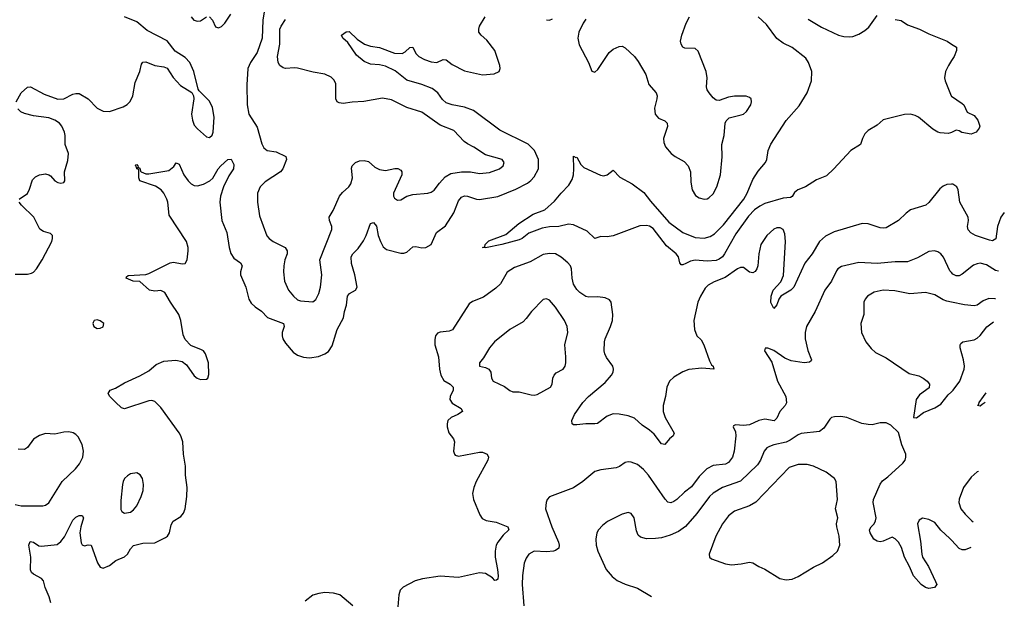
# Model space of a CAD drawing. Header units: inches. Extents: x 884691 to 1028259, y 526745 to 653629.
# Tile 144 of 241: x 993859 to 1000348, y 560813 to 564632. Entities that reach past the tile are written whole.
import ezdxf

# ---------------------------------------------------------------- set-up
doc = ezdxf.new("R2010")
doc.units = ezdxf.units.IN
doc.header["$MEASUREMENT"] = 0
doc.layers.add('A9596', color=7, linetype='Continuous')
doc.layers.add('B0506', color=7, linetype='Continuous')

msp = doc.modelspace()

# ---------------------------------------------------------------- linework, layer by layer
at = {"layer": 'A9596', "color": 6}
for points, elevation in [([(995480.8, 564750), (995461.7, 564630), (995457.6, 564510), (995424.3, 564415.7), (995380.2, 564350), (995363.3, 564310), (995356.5, 564203.5), (995359.3, 564070), (995369.9, 564010), (995423.7, 563923.7), (995454.5, 563814.5), (995467.9, 563787.9), (995490, 563771.2), (995550, 563760.5), (995613.3, 563730), (995616.7, 563710), (995592.3, 563650), (995577.7, 563630), (995476.7, 563563.3), (995443.6, 563530), (995427, 563490), (995426.1, 563430), (995440.3, 563340.3), (995488.5, 563208.5), (995502.9, 563190), (995529.9, 563169.9), (995608.4, 563130), (995621.8, 563110), (995621.3, 563090), (995606.9, 563050), (995599.5, 563010), (995598.6, 562970), (995604.8, 562910), (995630, 562850), (995662.6, 562810), (995690, 562787.2), (995710, 562780.2), (995790, 562773.7), (995810, 562789.2), (995831.5, 562828.5), (995842.6, 562870), (995849.5, 562950), (995838, 563050), (995917.1, 563250), (995917.3, 563270), (995900.1, 563310), (995897.6, 563330), (995924.8, 563375.2), (995966, 563470), (995985.7, 563494.3), (996027.7, 563530), (996042.3, 563550), (996052.7, 563590), (996045.7, 563654.3), (996049.9, 563670), (996071.3, 563690), (996097.7, 563702.3), (996130, 563704.7), (996157, 563697), (996200.1, 563660.1), (996230, 563644), (996270, 563638.9), (996332.1, 563652.1), (996351.1, 563651.1), (996370, 563640.3), (996378, 563630), (996377.3, 563610), (996322.4, 563490), (996322.8, 563470), (996330, 563456.6), (996350, 563442.1), (996370, 563444.8), (996411.3, 563468.7), (996450, 563481.3), (996550, 563489.5), (996570, 563495.5), (996590.8, 563509.2), (996624.9, 563555.1), (996663.3, 563596.7), (996701, 563619), (996770.3, 563630.3), (996830, 563628.7), (996890, 563619), (996954.4, 563625.6), (997020.9, 563650), (997045.3, 563670), (997053.1, 563690), (997038.5, 563710), (996930, 563742.3), (996852.7, 563792.7), (996810, 563813.7), (996787.6, 563830), (996721.4, 563901.4), (996630, 563937.6), (996510, 564022.2), (996410, 564054.3), (996310, 564103.7), (996250, 564116), (996126.5, 564093.5), (996050, 564089.5), (995990, 564079.6), (995963.6, 564083.6), (995951, 564091), (995942.4, 564110), (995942.3, 564210), (995932.6, 564232.6), (995912.4, 564252.4), (995870, 564273.4), (995793.2, 564286.8), (995690, 564312.9), (995670, 564315.5), (995610, 564309.9), (995594.4, 564314.4), (995574, 564330), (995562.3, 564350), (995557.2, 564390), (995573.6, 564470), (995574.1, 564570), (995581.7, 564590), (995610, 564634.4)], 2000), ([(993835.4, 564090), (993869.5, 564150), (993910, 564187.2), (993931.2, 564188.8), (994020.9, 564140.9), (994110, 564109.1), (994150, 564111), (994210, 564140.6), (994230, 564146.7), (994250, 564145.9), (994309.5, 564109.5), (994370, 564049), (994410, 564030.3), (994450, 564027.9), (994542, 564058), (994566.7, 564073.3), (994586.9, 564093.1), (994604.1, 564130), (994620.8, 564219.2), (994650.6, 564290), (994661.6, 564338.4), (994670, 564353.1), (994690, 564354.1), (994750, 564330.4), (994810, 564321.9), (994830, 564313.2), (994871.3, 564251.3), (994918.3, 564198.3), (994993.1, 564153.1), (995004.3, 564130), (995006, 564110), (994991.7, 564010), (994997.8, 563970), (995010, 563937.4), (995030, 563913.3), (995090, 563861.2), (995110, 563856.2), (995128.2, 563871.8), (995135.2, 563890), (995139.9, 563990), (995130, 564052.9), (995110, 564095), (995042.5, 564162.5), (995035.2, 564175.2), (995006.8, 564290), (994980.6, 564350), (994950, 564382.6), (994883.8, 564423.8), (994830, 564492.1), (994699.8, 564559.8), (994630, 564618.2), (994550, 564650.7)], 2000), ([(994064, 560790), (994052.8, 560830), (994026.8, 560890), (994015.1, 560935.1), (994002.8, 560950), (993950, 560977.9), (993937, 560990), (993930, 561006.4), (993933.5, 561090), (993920, 561170), (993927.3, 561192.7), (993950, 561189.7), (993985.5, 561165.5), (994002, 561162), (994106.2, 561173.8), (994130, 561194.8), (994154.4, 561225.6), (994210, 561333.5), (994230, 561355.2), (994250, 561365.6), (994270, 561364.9), (994279, 561350), (994261.4, 561290), (994256.2, 561250), (994264.2, 561184.2), (994270, 561171.8), (994286.1, 561166.1), (994310, 561171), (994330, 561168.6), (994372.3, 561052.3), (994390, 561024.9), (994410, 561018.4), (994450, 561034.6), (994492, 561068), (994550, 561092.2), (994568.8, 561110), (994590, 561145.2), (994610, 561166.8), (994670, 561182.6), (994750, 561185.5), (994819.5, 561220.5), (994832.7, 561230), (994845.7, 561250), (994856.6, 561303.4), (994870, 561327.1), (994920.8, 561359.2), (994939.6, 561380.4), (994950.3, 561409.7), (994961.6, 561490), (994963.2, 561550), (994952, 561630), (994951.7, 561690), (994939.1, 561770), (994933.2, 561850), (994921.3, 561890), (994909.7, 561910), (994790, 562076.7), (994750, 562116.9), (994730, 562123.2), (994710, 562119.7), (994550, 562067.3), (994530, 562075), (994490, 562110.9), (994453.8, 562150), (994442.8, 562170), (994456.3, 562190), (994490, 562203.2), (994550, 562239.3), (994650, 562285.3), (994710, 562318.5), (994759.3, 562360.7), (994810, 562382.8), (994888.2, 562388.2), (994930, 562380.9), (994958.6, 562358.6), (995010, 562284.7), (995027.6, 562270), (995050, 562261.1), (995090, 562263.2), (995098, 562270), (995105.4, 562294.6), (995102.3, 562370), (995084.2, 562430), (995070, 562449.1), (995057.3, 562457.3), (994986, 562486), (994950, 562524.1), (994935.9, 562555.9), (994920.4, 562650), (994908.6, 562690), (994852.2, 562770), (994814.6, 562834.6), (994790, 562848.1), (994750, 562843.8), (994714.6, 562850), (994650, 562906.3), (994607.6, 562910), (994560.4, 562930), (994562.2, 562937.8), (994573.5, 562946.5), (994690, 562952.8), (994710, 562959.1), (994850, 563030.8), (994873.8, 563033.8), (994930, 563023.6), (994950, 563025.9), (994962.8, 563050), (994970.3, 563109.7), (994969.9, 563130.1), (994957.7, 563170), (994844.9, 563344.9), (994834.8, 563430), (994829.8, 563450), (994810, 563488.2), (994790.5, 563510.5), (994755, 563535), (994649.9, 563570), (994644.7, 563590), (994645.1, 563645.1), (994630, 563649.8), (994626.5, 563666.5), (994621.7, 563670), (994623.6, 563676.4), (994630, 563676.9), (994637.3, 563670), (994639.2, 563660.8), (994632.7, 563652.7), (994642, 563658), (994650, 563653.4), (994654.4, 563634.4), (994659.5, 563630), (994690, 563616.3), (994710, 563616.2), (994842.6, 563637.4), (994875.4, 563664.6), (994890, 563689.4), (994910, 563680.2), (994939.9, 563610), (994969.2, 563570), (994990, 563550.1), (995010, 563538.6), (995030, 563536.8), (995071.2, 563548.8), (995112, 563570), (995131.7, 563588.3), (995167.8, 563650), (995185.5, 563670), (995230, 563710.1), (995253.3, 563713.3), (995270, 563677.6), (995268, 563650), (995237.4, 563602.6), (995202.1, 563530), (995183, 563470), (995177.1, 563430), (995192, 563310), (995225.2, 563230), (995239.8, 563130), (995251, 563091), (995270, 563061.7), (995314, 563030), (995325.2, 563010), (995313.7, 562970), (995314.6, 562950), (995350.3, 562870.3), (995370, 562790), (995384.2, 562764.2), (995410, 562739.1), (995452.5, 562712.5), (995493.3, 562670), (995596.8, 562630), (995602.2, 562610), (995589, 562570), (995588.5, 562550), (995593.3, 562530), (995610, 562499.7), (995662.2, 562442.2), (995690, 562422.1), (995730, 562407.7), (995770, 562404.2), (995827.7, 562412.3), (995870.4, 562429.6), (995893.7, 562446.3), (995917.6, 562482.4), (995951.5, 562590), (995992.4, 562667.6), (995999.4, 562710), (996013.3, 562750), (996020, 562810), (996032.2, 562827.8), (996072.7, 562850), (996082.8, 562870), (996068.5, 562950), (996045.6, 563025.6), (996044.2, 563070), (996053.6, 563090), (996090, 563124.3), (996124.5, 563175.5), (996142.2, 563210), (996170, 563289), (996190, 563295.9), (996210, 563272.3), (996222.3, 563210), (996236.1, 563170), (996255.2, 563135.2), (996277.5, 563117.5), (996370, 563093.8), (996390, 563093.5), (996410, 563100.2), (996450, 563135.1), (996470, 563138.5), (996510, 563128.8), (996536.5, 563130), (996571.8, 563150), (996606.9, 563230), (996665.7, 563274.3), (996720.4, 563359.6), (996750, 563438.5), (996770, 563462.2), (996790, 563470.6), (996810, 563469.9), (996870, 563449.1), (996890, 563447.4), (997010, 563466.5), (997130, 563515.6), (997205.2, 563554.8), (997228.6, 563571.4), (997250, 563596.6), (997277.4, 563650), (997278.4, 563710), (997252.2, 563770), (997211.3, 563811.3), (997024.2, 563904.2), (996850, 564032.8), (996790, 564055.8), (996710, 564070.7), (996670, 564084.4), (996646.2, 564106.2), (996615.1, 564150), (996577.9, 564177.9), (996510, 564205.8), (996410, 564233.5), (996334.2, 564294.2), (996270, 564325.9), (996230, 564335.6), (996170, 564339.9), (996130, 564356.8), (996079.2, 564399.2), (996021.2, 564481.2), (995988, 564510), (995980.5, 564530), (996010, 564552.9), (996030, 564555.1), (996083.2, 564503.2), (996131.7, 564471.7), (996170, 564457.9), (996230, 564447.8), (996330, 564410.6), (996379.8, 564410), (996399.5, 564420.5), (996430, 564448.8), (996450, 564450.2), (996470.9, 564410), (996489.4, 564389.4), (996526.3, 564370), (996570, 564354.3), (996609.2, 564350.8), (996650, 564369.6), (996670, 564366.8), (996710, 564336.1), (996790, 564295.7), (996910, 564269.8), (996985.6, 564274.4), (997019.5, 564290), (997026.4, 564310), (997023.2, 564330), (996990, 564428), (996936.8, 564496.8), (996899.8, 564530), (996886, 564550), (996884.3, 564570), (996889.9, 564590), (996927.2, 564650)], 1900), ([(994988.1, 564650), (995007.8, 564630), (995030, 564621.6), (995050, 564625.3), (995090, 564650.1)], 2000), ([(995110, 564650.1), (995130.7, 564630), (995150, 564585.4), (995170, 564578.3), (995190, 564587.5), (995210, 564609.5), (995251.6, 564668.4)], 2000), ([(1000000, 563888.4), (999994.5, 563885.5), (999978.3, 563881.7), (999925.5, 563885.5), (999909.8, 563890), (999877.9, 563910), (999783.2, 563990), (999761.2, 564001.2), (999730, 564009), (999690, 564007.5), (999550, 563972), (999510, 563937.8), (999450, 563901), (999430, 563879), (999412.8, 563850), (999399.8, 563810), (999337.5, 563770), (999225.3, 563650), (999175.9, 563604.1), (999110, 563576.5), (999038.5, 563530), (998988.3, 563511.7), (998966.4, 563493.6), (998950, 563466.8), (998939.1, 563460.9), (998890, 563455.6), (998770, 563420.8), (998736.3, 563403.7), (998701.5, 563378.5), (998662.8, 563337.2), (998579.9, 563220.1), (998504.9, 563090), (998490, 563070), (998470, 563054.2), (998450, 563046.2), (998390, 563041.8), (998310, 563047.8), (998279.5, 563040.5), (998250, 563026.3), (998230, 563017), (998217.6, 563017.6), (998210, 563029), (998200.7, 563070), (998185.8, 563090), (998122.5, 563142.5), (998035.1, 563255.1), (998010.5, 563270.5), (997990, 563275.5), (997946.9, 563273.1), (997770, 563207), (997730, 563201.7), (997690, 563203.2), (997650, 563189.9), (997599, 563239), (997510, 563281.3), (997476, 563284), (997412.7, 563270), (997350, 563267.5), (997302.6, 563257.4), (997215.4, 563224.6), (997171.7, 563190), (997150, 563181.7), (997035.8, 563150), (996928, 563128), (996908.7, 563130), (996925.4, 563134.6), (996926.5, 563150), (996950, 563175), (997063.9, 563216.1), (997148.6, 563290), (997242.5, 563350), (997321.1, 563378.9), (997384.6, 563435.4), (997427.9, 563490), (997477.6, 563542.4), (997500.2, 563579.8), (997508.8, 563610), (997511.9, 563650), (997510, 563733.4), (997524.4, 563724.4), (997530, 563725.5), (997557.9, 563677.9), (997577.7, 563657.7), (997687.4, 563607.4), (997710, 563603.1), (997730, 563608.8), (997770, 563641.3), (997813.7, 563593.7), (997895.6, 563550), (997973.4, 563493.4), (998016.1, 563436.1), (998137.3, 563297.3), (998229, 563229), (998310, 563196.9), (998370, 563192.8), (998410, 563204.3), (998438.5, 563221.5), (998498.6, 563281.4), (998632.3, 563450), (998654.4, 563490), (998690, 563579.8), (998725.4, 563634.6), (998774.1, 563690), (998782.7, 563710), (998792.5, 563770), (998810, 563812.9), (998910, 563967), (998996.6, 564063.4), (999048.1, 564150), (999078.4, 564230), (999080.5, 564290), (999058.4, 564350), (999039.5, 564379.5), (998950, 564448.5), (998890, 564477.7), (998850, 564508), (998780.4, 564600.4), (998726.4, 564650)], 1800), ([(997330, 564632.1), (997350, 564628.7), (997370, 564638)], 1900), ([(997590, 564634.5), (997571.7, 564610), (997544.6, 564550), (997537.1, 564510), (997545.6, 564465.6), (997606.8, 564350), (997630, 564293.1), (997650, 564286), (997670, 564304.8), (997744.3, 564415.7), (997770, 564438.1), (997810, 564456.2), (997830, 564456.9), (997850, 564447.4), (997910, 564388.9), (997936.1, 564356.1), (997986.4, 564270), (998006, 564206), (998054.2, 564150), (998059.8, 564130), (998058.4, 564110), (998042.4, 564050), (998047.3, 564010), (998070, 563983.6), (998110, 563965.5), (998125.3, 563950), (998128.3, 563928.3), (998101.9, 563850), (998103.3, 563823.3), (998114.5, 563794.5), (998152.1, 563750), (998178.3, 563730), (998238.2, 563698.2), (998265.5, 563670), (998280.9, 563630), (998281.7, 563561.7), (998290.3, 563510.3), (998313.5, 563473.5), (998338.1, 563458.1), (998370, 563448.9), (998390, 563451.2), (998401.8, 563458.2), (998430, 563485.5), (998453.6, 563530), (998477.7, 563610), (998489.5, 563729.5), (998486.9, 563810), (998502.4, 563870), (998509.2, 563950), (998514.6, 563965.4), (998534.8, 563985.2), (998615.1, 564004.9), (998630, 564010.4), (998650, 564026.4), (998677, 564070), (998683, 564090), (998679.8, 564110), (998670, 564119.8), (998647.4, 564127.4), (998570, 564128.3), (998530, 564121.4), (998470, 564099.9), (998450, 564102.5), (998430, 564117.7), (998403.4, 564150), (998390.7, 564170), (998385.3, 564190), (998389.6, 564250), (998383.5, 564290), (998330, 564424.5), (998310, 564442.1), (998243.7, 564443.7), (998230, 564450), (998218.8, 564470), (998215.1, 564490), (998222.2, 564530), (998250.9, 564609.1), (998272.9, 564650)], 1900), ([(999056.5, 564636.5), (999142.6, 564582.6), (999255.8, 564530), (999290, 564520.7), (999330, 564518.3), (999350, 564520.7), (999390, 564535.8), (999430, 564560.9), (999456.1, 564583.9), (999510, 564658.7)], 1800), ([(999630, 564632.6), (999667.8, 564627.8), (999710, 564597.6), (999790, 564569.6), (999850, 564539.9), (999971.3, 564490), (1000000, 564471.2)], 1800), ([(1000000, 564362.9), (999979.6, 564330), (999961.7, 564290), (999954.6, 564250), (999957.5, 564230), (999998, 564130), (1000000, 564128.6)], 1800), ([(993855.4, 563450), (993910, 563487.5), (993924.2, 563515.8), (993943.9, 563576.1), (993962.9, 563597.1), (993990, 563610.1), (994030, 563615.5), (994050.1, 563610.1), (994062.5, 563602.5), (994090, 563571.2), (994110, 563560.2), (994130, 563555.4), (994150, 563559.6), (994157.3, 563570), (994155.3, 563630), (994176.8, 563703.2), (994180.8, 563750), (994158.8, 563810), (994159.3, 563870), (994155.4, 563890), (994136.9, 563930), (994120.9, 563950), (994090.6, 563970), (994050, 563984.4), (993950, 563997.9), (993890, 564014.4), (993865.8, 564025.8), (993845.7, 564045.7)], 2000), ([(1000000, 563547.3), (999970, 563545.4), (999945.5, 563534.5), (999923.3, 563516.7), (999850, 563427), (999830.4, 563409.6), (999730, 563378.4), (999701.9, 563358.1), (999650, 563308.9), (999570, 563261.5), (999550, 563257.4), (999530, 563259.9), (999450, 563287.2), (999411.5, 563288.5), (999226.2, 563233.8), (999170, 563206.7), (999130, 563169.6), (999081.7, 563090), (999032.6, 563027.4), (998961.3, 562870), (998940.9, 562850), (998876.5, 562810), (998862.8, 562790), (998850, 562753.3), (998830, 562729.8), (998810, 562767.8), (998811.2, 562810), (998824.7, 562850), (998876.2, 562903.8), (998894, 562946), (998905.2, 563170), (998901.4, 563221.4), (998890.5, 563250.5), (998870, 563260.3), (998850, 563259.6), (998830, 563251.9), (998782.9, 563210), (998743.4, 563150), (998730.1, 563090), (998724.5, 563010), (998717.9, 562990), (998706.3, 562973.7), (998690, 562963), (998670, 562968.1), (998630, 562998.9), (998610, 562999.1), (998590, 562991), (998507.6, 562932.4), (998435.7, 562904.3), (998396.4, 562883.6), (998376.6, 562863.4), (998345, 562810), (998328.7, 562770), (998302.9, 562650), (998305.5, 562590), (998322.8, 562550), (998350, 562522.1), (998368.9, 562490), (998404.5, 562384.5), (998418.5, 562358.5), (998430.6, 562350), (998433.8, 562330), (998355.1, 562335.1), (998270, 562327.5), (998230, 562312), (998170, 562276.6), (998140.8, 562250), (998123.8, 562210), (998116, 562150), (998100.3, 562090), (998100.8, 562050), (998114, 562010), (998171.9, 561908.1), (998166.5, 561890), (998141.6, 561870), (998110, 561834), (998090, 561837.3), (998040.4, 561900.4), (998010, 561928.3), (997961.3, 561961.3), (997910, 562006.4), (997870, 562021.9), (997810, 562033.3), (997770, 562034.9), (997730, 562020.6), (997668.1, 561971.9), (997650, 561968.2), (997590, 561970), (997530, 561961.9), (997510, 561963.4), (997499.8, 561970), (997498.4, 561990), (997514.9, 562030), (997570, 562110.6), (997606.9, 562150), (997717.8, 562242.2), (997758.5, 562290), (997769.4, 562310), (997772.5, 562330), (997767.3, 562350), (997726.8, 562406.8), (997715.5, 562430), (997711.8, 562450), (997714.1, 562510), (997718.8, 562530), (997753.6, 562610), (997766, 562650), (997768, 562690), (997757.6, 562770), (997745.7, 562785.7), (997718.6, 562798.6), (997670, 562806.7), (997610, 562804.7), (997590, 562808.2), (997550, 562834.1), (997530, 562854.7), (997508.7, 562890), (997499.4, 562930), (997495, 562990), (997488.6, 563010), (997472.4, 563030), (997427.6, 563067.6), (997390, 563088.2), (997350, 563092.3), (997310, 563085.6), (997222.5, 563037.5), (997120.5, 562999.5), (997071.8, 562968.2), (997027.6, 562892.4), (996997.8, 562862.2), (996915.6, 562804.4), (996844.2, 562775.8), (996820.8, 562759.2), (996711.4, 562588.6), (996690, 562578.9), (996630, 562574.2), (996613.4, 562566.6), (996600.4, 562550), (996594.2, 562525.8), (996595.2, 562490), (996619.8, 562410), (996625.8, 562330), (996633.6, 562290), (996654, 562254), (996695.4, 562230), (996715.4, 562210), (996716.9, 562190), (996695.9, 562150), (996693.5, 562130), (996710, 562106.1), (996769.2, 562070), (996776.5, 562050), (996746.4, 562030), (996702.9, 562010), (996681.5, 561990), (996675.4, 561970), (996675.8, 561950), (996687.2, 561910), (996717.7, 561870), (996724.4, 561850), (996718.6, 561790), (996724.1, 561770), (996730, 561763.4), (996750, 561756.7), (996890, 561783.1), (996910, 561782.7), (996939.7, 561770), (996948.7, 561750), (996944.8, 561730), (996867.9, 561590), (996851.4, 561550), (996843.7, 561510), (996849.4, 561470), (996890.9, 561370), (996906.4, 561346.4), (996932.5, 561332.5), (997000.3, 561320.3), (997075.3, 561290), (997082.8, 561270), (997045, 561235), (997009.5, 561190.5), (997000, 561170), (996993.3, 561130), (996993.6, 561090), (997009, 561010), (997011.5, 560968.5), (997010, 560946.2), (997000.8, 560939.2), (996990, 560936.4), (996975.3, 560955.3), (996930, 560982.8), (996890, 560987.9), (996750, 560955.9), (996630, 560964.5), (996512.9, 560947.1), (996466.2, 560933.8), (996386.1, 560893.9), (996366.6, 560873.4), (996357.4, 560842.6), (996346.7, 560710)], 1900), ([(993830, 562955.8), (993910, 562955.4), (993937.9, 562962.1), (993950.6, 562969.4), (993969.7, 562990.3), (994007.8, 563050), (994070.8, 563170), (994076.2, 563190), (994074.7, 563210), (994062.3, 563222.3), (994015.5, 563235.5), (993992.2, 563252.2), (993952.7, 563330), (993870.2, 563410), (993856.6, 563430)], 2000), ([(1000000, 562965.8), (999990, 562976.8), (999947.4, 563067.4), (999930.5, 563090), (999910, 563102.4), (999888.1, 563108.1), (999850, 563104.5), (999776.9, 563063.1), (999710, 563035.7), (999630, 563037.6), (999510, 563025.9), (999390, 563031.3), (999274.6, 563005.4), (999252.2, 562990), (999242.6, 562977.4), (999209.8, 562910), (999165.8, 562850), (999101.6, 562710), (999044, 562610), (999034.8, 562570), (999035, 562530), (999052.9, 562452.9), (999076.6, 562390), (999074.7, 562385.3), (999064.1, 562375.9), (999029.5, 562370.5), (998944.6, 562384.6), (998902.5, 562402.5), (998830, 562453.3), (998790, 562467.3), (998772.8, 562467.2), (998768.4, 562450), (998815.8, 562375.8), (998853.3, 562250), (998907.8, 562150), (998912, 562108), (998903.7, 562090), (998869.6, 562050), (998850, 562006.3), (998830.9, 561989.1), (998770, 562000.5), (998730.7, 561990), (998670, 561962.6), (998630, 561958.6), (998577.6, 561962.4), (998564, 561956), (998562.2, 561950), (998576.2, 561916.2), (998578.1, 561890), (998568.1, 561790), (998557.3, 561750), (998530, 561713.3), (998510, 561704), (998430, 561693.5), (998388.4, 561671.6), (998337.1, 561622.9), (998287, 561553), (998240.9, 561519.1), (998190, 561471.2), (998170, 561456.6), (998150, 561449.2), (998130, 561453.5), (998112.5, 561472.5), (998003.1, 561630), (997970, 561668.4), (997930, 561700.6), (997890, 561717.3), (997870, 561719.7), (997850, 561713.5), (997812.4, 561687.6), (997790, 561678.4), (997690, 561666), (997650, 561655.3), (997569.7, 561590), (997510, 561548.3), (997351, 561489), (997335.5, 561470), (997328.5, 561451.5), (997325.5, 561410), (997367.3, 561290), (997409.3, 561190), (997414.9, 561170), (997412.9, 561150), (997390, 561133.5), (997376.1, 561130), (997330, 561125.2), (997250.2, 561129.8), (997213.8, 561110), (997196.4, 561083.6), (997184.7, 561050), (997172.4, 560970), (997171, 560910), (997181.6, 560770)], 2000), ([(1000000, 562771.4), (999970, 562777.4), (999945.4, 562785.4), (999890, 562818.1), (999830, 562835.2), (999726.5, 562826.5), (999626.5, 562846.5), (999550, 562848.9), (999490, 562836.8), (999447.7, 562810), (999431.1, 562790), (999422.9, 562770), (999421.5, 562690), (999402, 562630), (999407.2, 562570), (999434.8, 562510), (999470, 562465.5), (999500.1, 562439.9), (999570, 562403.1), (999720.9, 562300.9), (999784.3, 562284.3), (999813.8, 562270), (999840.3, 562250), (999856, 562230), (999853.4, 562206.6), (999790, 562159.4), (999767.5, 562130), (999750.7, 562010.7), (999770, 562009.1), (999816.4, 562043.6), (999890, 562073.5), (999930, 562097.8), (999979.2, 562160.8), (1000000, 562180.1)], 2100), ([(1000000, 561203.3), (999990, 561214.4), (999929.2, 561269.2), (999890, 561319.4), (999850, 561339.5), (999810, 561347.5), (999786.2, 561333.8), (999776.1, 561310), (999796.5, 561196.5), (999804, 561110), (999809.6, 561089.6), (999848, 561028), (999895.9, 560930), (999903.1, 560910), (999889.1, 560890), (999850, 560885.2), (999827.9, 560890), (999801.1, 560910), (999750, 560967.9), (999724.4, 561030), (999689.6, 561089.6), (999670, 561155.2), (999650, 561189.9), (999630, 561212.1), (999610, 561222.1), (999550, 561196), (999530, 561192.5), (999510, 561196.4), (999489.3, 561210), (999463.4, 561250), (999460.6, 561270), (999470.6, 561289.4), (999490.2, 561310), (999500.4, 561330), (999503.3, 561350), (999485.1, 561450), (999486.8, 561470), (999530, 561572.6), (999545.7, 561594.3), (999581.2, 561618.8), (999678.7, 561710), (999693.9, 561730), (999699.9, 561750), (999698.3, 561770), (999673.9, 561830), (999651.3, 561911.3), (999601, 561961), (999570, 561975.7), (999530, 561975), (999476.9, 561963.1), (999450, 561964.4), (999410, 561971.7), (999310, 562011.1), (999270, 562017.3), (999230, 562016.3), (999210, 562009.9), (999199.1, 562000.9), (999158.9, 561941.1), (999130, 561919.2), (999010, 561904.6), (998990, 561897.5), (998937.9, 561862.1), (998910.8, 561849.2), (998829.1, 561830.9), (998800.1, 561819.9), (998782.9, 561810), (998765.8, 561790), (998740.8, 561730), (998720.8, 561699.2), (998610, 561591.6), (998490, 561550.3), (998430, 561513), (998405.2, 561490), (998321.7, 561378.3), (998247.5, 561292.5), (998201, 561259), (998145.3, 561234.7), (998090, 561218.1), (998050, 561213.3), (997990, 561210.4), (997950, 561221.5), (997935.8, 561235.8), (997923.3, 561263.3), (997909.3, 561350), (997890, 561378.7), (997870, 561385.6), (997830, 561374.6), (997734, 561326), (997699.9, 561300.1), (997672.9, 561270), (997663.1, 561250), (997655.4, 561210), (997657.6, 561170), (997668.7, 561130), (997723.7, 561010), (997763.3, 560963.3), (997797.3, 560937.3), (997850, 560913.1), (997930, 560887.3), (998023.8, 560831.8)], 2100), ([(993830, 561436.7), (993869.4, 561429.4), (994011, 561429), (994030, 561432.8), (994052, 561448), (994137.9, 561590), (994226.4, 561673.6), (994254.1, 561705.9), (994274.4, 561750), (994278.5, 561790), (994270, 561832.3), (994244, 561884), (994230, 561898.8), (994210.6, 561910), (994183.9, 561916.1), (994150, 561914.9), (994090, 561901.6), (994030, 561905), (993990, 561892.9), (993950, 561867), (993910, 561813.8), (993890, 561800.4), (993850, 561803)], 2000), ([(996055.7, 560770), (995970, 560841.9), (995926.4, 560853.6), (995870, 560857.9), (995830, 560852), (995790, 560839.9), (995739.6, 560800.4)], 1900)]:
    msp.add_lwpolyline(points, dxfattribs=dict(at, elevation=elevation))
for points, elevation in [([(997330, 562792.5), (997310, 562787.3), (997231.1, 562710), (997197.9, 562662.1), (997178, 562642), (997090, 562589.7), (996988.9, 562510), (996954.8, 562470), (996916.6, 562403.4), (996888.7, 562370), (996888.6, 562350), (996930, 562340.4), (996950.4, 562330), (996963.4, 562310), (996969.4, 562269.4), (996980.5, 562250), (997055, 562215), (997090, 562188.4), (997110, 562179.6), (997150, 562180.4), (997230, 562159.7), (997250, 562158.1), (997270, 562162.7), (997356.4, 562210), (997368.8, 562230), (997373.3, 562270), (997381.3, 562290), (997394.9, 562305.1), (997439.9, 562330), (997453.4, 562350), (997458.3, 562370), (997459.4, 562410), (997452.1, 562490), (997472.4, 562570), (997467.9, 562610), (997449.9, 562650), (997390, 562737.3), (997350, 562784)], 2000), ([(994370, 562654.2), (994350.8, 562650), (994343, 562637), (994340.7, 562630), (994346.7, 562610), (994370, 562597.4), (994390, 562598.9), (994410, 562608.3), (994412.8, 562630), (994390, 562648.4)], 2000), ([(998990, 561701.3), (998930, 561681.2), (998710, 561452.8), (998670, 561429.2), (998570, 561393.3), (998530, 561362.8), (998490, 561310.7), (998446.7, 561230), (998402.4, 561110), (998405.3, 561090), (998419, 561079), (998510, 561046.8), (998550, 561040.8), (998613.3, 561046.7), (998670, 561058.3), (998690, 561052.4), (998730, 561028.5), (998770, 561011.5), (998869.8, 560949.8), (998910, 560941.2), (998950, 560945.3), (998990, 560962.8), (999090, 561023.6), (999150, 561052.6), (999218.7, 561101.3), (999249.9, 561130), (999263.8, 561170), (999259.8, 561230), (999244.2, 561290), (999242.8, 561310), (999250.4, 561350), (999236.4, 561410), (999249.4, 561470), (999240.3, 561590), (999228.7, 561610), (999174.7, 561650), (999090, 561689.6), (999050, 561701)], 2200), ([(994630, 561645.9), (994590, 561639.2), (994570, 561627.5), (994550, 561609.9), (994540.2, 561590), (994536.8, 561570), (994524.5, 561464.5), (994525.7, 561405.7), (994531.6, 561391.6), (994550, 561380.9), (994590, 561387.1), (994610, 561401.4), (994630, 561429.6), (994660.2, 561490), (994672.8, 561530), (994674.6, 561570), (994668, 561608), (994653.9, 561633.9)], 2000)]:
    msp.add_lwpolyline(points, close=True, dxfattribs=dict(at, elevation=elevation))
at = {"layer": 'B0506', "color": 6}
for points, elevation in [([(1000000, 564471.2), (1000032.4, 564450), (1000033.8, 564430), (1000016.8, 564390), (1000000, 564362.9)], 1800), ([(1000000, 564128.6), (1000070, 564080.5), (1000080.5, 564070), (1000102.8, 564022.8), (1000150, 564001.5), (1000172.8, 563970), (1000186.8, 563930), (1000182.8, 563917.2), (1000162.8, 563890), (1000130, 563878.3), (1000069, 563889), (1000050, 563900.3), (1000030, 563904.5), (1000000, 563888.4)], 1800), ([(1000348.3, 563360.6), (1000324.6, 563330), (1000302.6, 563270), (1000292.4, 563187.6), (1000270, 563175.2), (1000250, 563178.9), (1000159.2, 563210), (1000128.1, 563228.1), (1000110, 563248.5), (1000105.9, 563270), (1000111.3, 563310), (1000109.2, 563330), (1000055.1, 563430), (1000043.5, 563510), (1000036.1, 563530), (1000010, 563547.9), (1000000, 563547.3)], 1900), ([(1000309.6, 562974), (1000290, 562979.7), (1000230, 563016.5), (1000190, 563026.7), (1000170, 563023.9), (1000146.3, 563013.7), (1000070, 562954.8), (1000050, 562945), (1000030, 562944.3), (1000010, 562954.8), (1000000, 562965.8)], 2000), ([(1000291.3, 562792.3), (1000286.9, 562793.1), (1000246.1, 562793.9), (1000210, 562779.7), (1000170, 562751.9), (1000150, 562746.7), (1000085.8, 562754.2), (1000000, 562771.4)], 2100), ([(1000000, 562180.1), (1000010.8, 562190), (1000055.3, 562250), (1000082.9, 562330), (1000085.1, 562350), (1000079.9, 562390), (1000057.6, 562470), (1000056.5, 562490), (1000061.7, 562498.3), (1000075.7, 562510), (1000150, 562523.7), (1000170, 562534.1), (1000190, 562551.6), (1000232.6, 562607.4), (1000276.2, 562641.1)], 2100), ([(1000222.8, 562108.8), (1000202.6, 562097.4), (1000190, 562085.4), (1000171.6, 562090), (1000181.2, 562098.8), (1000182.7, 562110), (1000210.6, 562150), (1000229.4, 562174.4)], 2000), ([(1000177.2, 561654.3), (1000170, 561652.5), (1000130, 561617.5), (1000080.3, 561550), (1000050, 561473.3), (1000048.9, 561450), (1000062.6, 561410), (1000090, 561373.3), (1000133.7, 561330), (1000143.9, 561323)], 2100), ([(1000127, 561153.7), (1000090, 561138.2), (1000070, 561138.4), (1000050, 561147.7), (1000000, 561203.3)], 2100)]:
    msp.add_lwpolyline(points, dxfattribs=dict(at, elevation=elevation))

doc.saveas('drawing.dxf')
